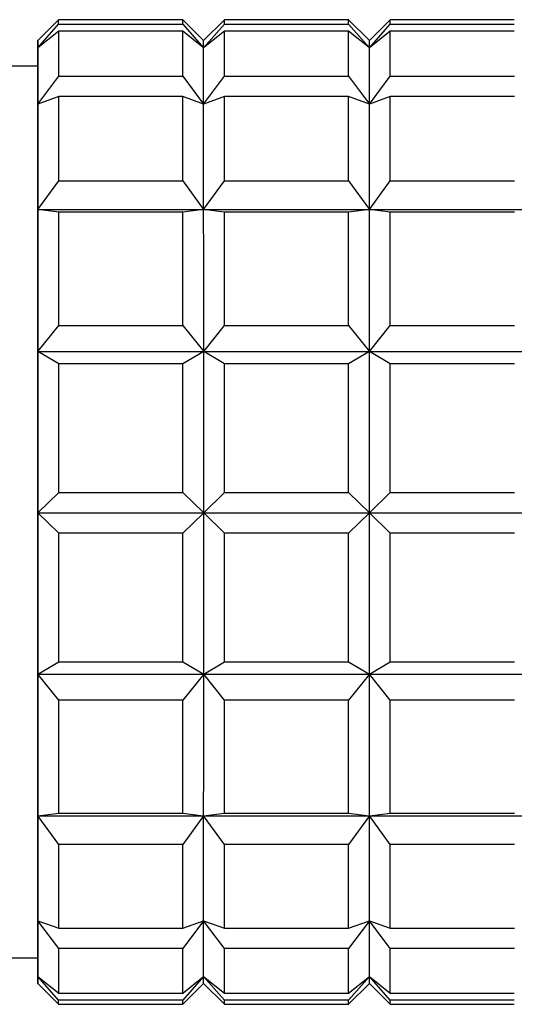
# Model space of a CAD drawing. Header units: inches. Extents: x 0.8 to 32, y -0.1 to 21.9.
# Tile 58 of 60: x 31.095 to 31.283, y 16.314 to 16.688. Entities that reach past the tile are written whole.
import ezdxf

# ---------------------------------------------------------------- set-up
doc = ezdxf.new("R2010")
doc.units = ezdxf.units.IN
doc.header["$MEASUREMENT"] = 0

msp = doc.modelspace()

# ---------------------------------------------------------------- linework, layer by layer
at = {"color": 7, "linetype": 'Continuous', "lineweight": 25}
for p, q in [((31.1094318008, 16.6878726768), (31.1015577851, 16.6799986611)), ((31.1015596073, 16.6772209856), (31.1094332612, 16.6861694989)), ((31.1566758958, 16.6878726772), (31.1094318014, 16.6878726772)), ((31.1094332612, 16.6861694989), (31.1566773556, 16.6861694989)), ((31.1645499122, 16.6799986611), (31.1566758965, 16.6878726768)), ((31.1566773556, 16.6861694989), (31.1645517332, 16.6772209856)), ((31.1724239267, 16.6878726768), (31.164549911, 16.6799986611)), ((31.1645517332, 16.6772209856), (31.1724253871, 16.6861694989)), ((31.2196680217, 16.6878726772), (31.1724239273, 16.6878726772)), ((31.1724253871, 16.6861694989), (31.2196694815, 16.6861694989)), ((31.227542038, 16.6799986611), (31.2196680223, 16.6878726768)), ((31.2196694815, 16.6861694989), (31.2275438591, 16.6772209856)), ((31.2354160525, 16.6878726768), (31.2275420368, 16.6799986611)), ((31.2275438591, 16.6772209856), (31.235417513, 16.6861694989)), ((31.2826601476, 16.6878726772), (31.2354160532, 16.6878726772)), ((31.235417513, 16.6861694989), (31.2826616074, 16.6861694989)), ((31.1094341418, 16.6834628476), (31.1015596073, 16.6772209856)), ((31.1566782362, 16.6834628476), (31.1094341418, 16.6834628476)), ((31.1645517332, 16.6772209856), (31.1566782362, 16.6834628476)), ((31.1724262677, 16.6834628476), (31.1645517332, 16.6772209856)), ((31.2196703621, 16.6834628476), (31.1724262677, 16.6834628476)), ((31.2275438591, 16.6772209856), (31.2196703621, 16.6834628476)), ((31.2354183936, 16.6834628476), (31.2275438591, 16.6772209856)), ((31.282662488, 16.6834628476), (31.2354183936, 16.6834628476)), ((31.1015577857, 16.6701561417), (30.9755735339, 16.6701561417)), ((31.1015629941, 16.6558379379), (31.1094368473, 16.6663816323)), ((31.1094368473, 16.6663816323), (31.1566809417, 16.6663816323)), ((31.1566809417, 16.6663816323), (31.16455512, 16.6558379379)), ((31.16455512, 16.6558379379), (31.1724289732, 16.6663816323)), ((31.1724289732, 16.6663816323), (31.2196730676, 16.6663816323)), ((31.2196730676, 16.6663816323), (31.2275472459, 16.6558379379)), ((31.2275472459, 16.6558379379), (31.235421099, 16.6663816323)), ((31.235421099, 16.6663816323), (31.2826651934, 16.6663816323)), ((31.1094376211, 16.6586427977), (31.1015629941, 16.6558379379)), ((31.1566817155, 16.6586427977), (31.1094376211, 16.6586427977)), ((31.16455512, 16.6558379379), (31.1566817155, 16.6586427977)), ((31.172429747, 16.6586427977), (31.16455512, 16.6558379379)), ((31.2196738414, 16.6586427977), (31.172429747, 16.6586427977)), ((31.2275472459, 16.6558379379), (31.2196738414, 16.6586427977)), ((31.2354218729, 16.6586427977), (31.2275472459, 16.6558379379)), ((31.2826659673, 16.6586427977), (31.2354218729, 16.6586427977)), ((31.1015657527, 16.6157628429), (31.1094398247, 16.6266299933)), ((31.1094398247, 16.6266299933), (31.1566839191, 16.6266299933)), ((31.1566839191, 16.6266299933), (31.1645578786, 16.6157628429)), ((31.1645578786, 16.6157628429), (31.1724319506, 16.6266299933)), ((31.1724319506, 16.6266299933), (31.219676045, 16.6266299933)), ((31.219676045, 16.6266299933), (31.2275500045, 16.6157628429)), ((31.2275500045, 16.6157628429), (31.2354240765, 16.6266299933)), ((31.2354240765, 16.6266299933), (31.2826681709, 16.6266299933)), ((31.1094403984, 16.6147923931), (31.1015657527, 16.6157628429)), ((31.1015657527, 16.6157628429), (31.1645578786, 16.6157628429)), ((31.1566844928, 16.6147923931), (31.1094403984, 16.6147923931)), ((31.1645578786, 16.6157628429), (31.1566844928, 16.6147923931)), ((31.1724325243, 16.6147923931), (31.1645578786, 16.6157628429)), ((31.1645578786, 16.6157628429), (31.2275500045, 16.6157628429)), ((31.2196766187, 16.6147923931), (31.1724325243, 16.6147923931)), ((31.2275500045, 16.6157628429), (31.2196766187, 16.6147923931)), ((31.2354246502, 16.6147923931), (31.2275500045, 16.6157628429)), ((31.2275500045, 16.6157628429), (31.2905421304, 16.6157628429)), ((31.2826687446, 16.6147923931), (31.2354246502, 16.6147923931)), ((31.1015675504, 16.5618293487), (31.1094418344, 16.5717092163)), ((31.1094418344, 16.5717092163), (31.1566859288, 16.5717092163)), ((31.1566859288, 16.5717092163), (31.1645596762, 16.5618293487)), ((31.1645596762, 16.5618293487), (31.1724339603, 16.5717092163)), ((31.1724339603, 16.5717092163), (31.2196780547, 16.5717092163)), ((31.2196780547, 16.5717092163), (31.2275518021, 16.5618293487)), ((31.2275518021, 16.5618293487), (31.2354260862, 16.5717092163)), ((31.2354260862, 16.5717092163), (31.2826701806, 16.5717092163)), ((31.1094421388, 16.5572006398), (31.1015675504, 16.5618293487)), ((31.1015675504, 16.5618293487), (31.1645596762, 16.5618293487)), ((31.1645596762, 16.5618293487), (31.1566862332, 16.5572006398)), ((31.1724342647, 16.5572006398), (31.1645596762, 16.5618293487)), ((31.1645596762, 16.5618293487), (31.2275518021, 16.5618293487)), ((31.2275518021, 16.5618293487), (31.2196783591, 16.5572006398)), ((31.2354263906, 16.5572006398), (31.2275518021, 16.5618293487)), ((31.2275518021, 16.5618293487), (31.290543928, 16.5618293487)), ((31.1566862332, 16.5572006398), (31.1094421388, 16.5572006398)), ((31.2196783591, 16.5572006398), (31.1724342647, 16.5572006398)), ((31.282670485, 16.5572006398), (31.2354263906, 16.5572006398)), ((31.1015681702, 16.5005426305), (31.109442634, 16.5082435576)), ((31.109442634, 16.5082435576), (31.1566867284, 16.5082435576)), ((31.1566867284, 16.5082435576), (31.1645602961, 16.5005426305)), ((31.1645602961, 16.5005426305), (31.1724347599, 16.5082435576)), ((31.1724347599, 16.5082435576), (31.2196788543, 16.5082435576)), ((31.2196788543, 16.5082435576), (31.227552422, 16.5005426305)), ((31.227552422, 16.5005426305), (31.2354268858, 16.5082435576)), ((31.2354268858, 16.5082435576), (31.2826709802, 16.5082435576)), ((31.1094426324, 16.4928139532), (31.1015681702, 16.5005426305)), ((31.1015681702, 16.5005426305), (31.1645602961, 16.5005426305)), ((31.1645602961, 16.5005426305), (31.1566867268, 16.4928139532)), ((31.1724347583, 16.4928139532), (31.1645602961, 16.5005426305)), ((31.1645602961, 16.5005426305), (31.227552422, 16.5005426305)), ((31.227552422, 16.5005426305), (31.2196788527, 16.4928139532)), ((31.2354268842, 16.4928139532), (31.227552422, 16.5005426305)), ((31.227552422, 16.5005426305), (31.2905445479, 16.5005426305)), ((31.1566867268, 16.4928139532), (31.1094426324, 16.4928139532)), ((31.2196788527, 16.4928139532), (31.1724347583, 16.4928139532)), ((31.2826709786, 16.4928139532), (31.2354268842, 16.4928139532)), ((31.1015675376, 16.4392947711), (31.109442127, 16.4438879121)), ((31.109442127, 16.4438879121), (31.1566862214, 16.4438879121)), ((31.1566862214, 16.4438879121), (31.1645596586, 16.439294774)), ((31.1645596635, 16.4392947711), (31.1724342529, 16.4438879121)), ((31.1724342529, 16.4438879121), (31.2196783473, 16.4438879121)), ((31.2196783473, 16.4438879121), (31.2275517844, 16.439294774)), ((31.2275517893, 16.4392947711), (31.2354263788, 16.4438879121)), ((31.2354263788, 16.4438879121), (31.2826704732, 16.4438879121)), ((31.1015675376, 16.4392947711), (31.1645596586, 16.439294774)), ((31.1094418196, 16.4293983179), (31.1015675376, 16.4392947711)), ((31.1645596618, 16.439294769), (31.156685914, 16.4293983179)), ((31.1645596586, 16.439294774), (31.2275517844, 16.439294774)), ((31.1724339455, 16.4293983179), (31.1645596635, 16.4392947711)), ((31.2275517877, 16.439294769), (31.2196780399, 16.4293983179)), ((31.2275517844, 16.439294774), (31.2905439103, 16.439294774)), ((31.2354260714, 16.4293983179), (31.2275517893, 16.4392947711)), ((31.156685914, 16.4293983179), (31.1094418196, 16.4293983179)), ((31.2196780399, 16.4293983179), (31.1724339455, 16.4293983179)), ((31.2826701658, 16.4293983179), (31.2354260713, 16.4293983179)), ((31.1015657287, 16.3854731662), (31.1094403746, 16.3864045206)), ((31.1094403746, 16.3864045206), (31.156684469, 16.3864045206)), ((31.156684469, 16.3864045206), (31.1645578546, 16.3854731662)), ((31.1645578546, 16.3854731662), (31.1724325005, 16.3864045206)), ((31.1724325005, 16.3864045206), (31.2196765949, 16.3864045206)), ((31.2196765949, 16.3864045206), (31.2275499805, 16.3854731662)), ((31.2275499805, 16.3854731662), (31.2354246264, 16.3864045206)), ((31.2354246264, 16.3864045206), (31.2826687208, 16.3864045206)), ((31.1015657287, 16.3854731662), (31.1645578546, 16.3854731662)), ((31.1094397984, 16.3746025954), (31.1015657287, 16.3854731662)), ((31.1645578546, 16.3854731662), (31.1566838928, 16.3746025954)), ((31.1645578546, 16.3854731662), (31.2275499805, 16.3854731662)), ((31.1724319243, 16.3746025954), (31.1645578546, 16.3854731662)), ((31.2275499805, 16.3854731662), (31.2196760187, 16.3746025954)), ((31.2275499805, 16.3854731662), (31.2905421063, 16.3854731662)), ((31.2354240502, 16.3746025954), (31.2275499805, 16.3854731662)), ((31.1566838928, 16.3746025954), (31.1094397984, 16.3746025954)), ((31.2196760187, 16.3746025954), (31.1724319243, 16.3746025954)), ((31.2826681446, 16.3746025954), (31.2354240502, 16.3746025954)), ((31.1015629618, 16.3455694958), (31.1094375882, 16.3427267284)), ((31.1094368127, 16.3350359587), (31.1015629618, 16.3455694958)), ((31.1645550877, 16.3455694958), (31.1566809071, 16.3350359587)), ((31.1566816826, 16.3427267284), (31.1645550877, 16.3455694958)), ((31.1645550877, 16.3455694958), (31.172429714, 16.3427267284)), ((31.1724289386, 16.3350359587), (31.1645550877, 16.3455694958)), ((31.2275472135, 16.3455694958), (31.219673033, 16.3350359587)), ((31.2196738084, 16.3427267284), (31.2275472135, 16.3455694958)), ((31.2275472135, 16.3455694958), (31.2354218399, 16.3427267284)), ((31.2354210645, 16.3350359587), (31.2275472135, 16.3455694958)), ((31.1094375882, 16.3427267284), (31.1566816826, 16.3427267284)), ((31.172429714, 16.3427267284), (31.2196738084, 16.3427267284)), ((31.2354218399, 16.3427267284), (31.2826659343, 16.3427267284)), ((31.1566809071, 16.3350359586), (31.1094368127, 16.3350359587)), ((31.219673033, 16.3350359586), (31.1724289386, 16.3350359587)), ((31.2826651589, 16.3350359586), (31.2354210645, 16.3350359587)), ((30.9755735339, 16.3315734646), (31.1015577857, 16.3315734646)), ((31.1015595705, 16.3243967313), (31.1094341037, 16.3181227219)), ((31.1094332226, 16.3154707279), (31.1015595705, 16.3243967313)), ((31.1645516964, 16.3243967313), (31.156677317, 16.3154707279)), ((31.1566781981, 16.3181227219), (31.1645516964, 16.3243967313)), ((31.1645516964, 16.3243967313), (31.1724262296, 16.3181227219)), ((31.1724253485, 16.3154707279), (31.1645516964, 16.3243967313)), ((31.2275438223, 16.3243967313), (31.2196694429, 16.3154707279)), ((31.219670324, 16.3181227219), (31.2275438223, 16.3243967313)), ((31.2275438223, 16.3243967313), (31.2354183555, 16.3181227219)), ((31.2354174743, 16.3154707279), (31.2275438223, 16.3243967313)), ((31.1015577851, 16.3217309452), (31.1094318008, 16.3138569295)), ((31.1566758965, 16.3138569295), (31.1645499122, 16.3217309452)), ((31.164549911, 16.3217309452), (31.1724239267, 16.3138569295)), ((31.2196680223, 16.3138569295), (31.227542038, 16.3217309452)), ((31.2275420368, 16.3217309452), (31.2354160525, 16.3138569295)), ((31.156677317, 16.3154707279), (31.1094332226, 16.3154707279)), ((31.1094341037, 16.3181227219), (31.1566781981, 16.3181227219)), ((31.2196694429, 16.3154707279), (31.1724253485, 16.3154707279)), ((31.1724262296, 16.3181227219), (31.219670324, 16.3181227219)), ((31.2826615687, 16.3154707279), (31.2354174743, 16.3154707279)), ((31.2354183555, 16.3181227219), (31.2826624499, 16.3181227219)), ((31.1094318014, 16.3138569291), (31.1566758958, 16.3138569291)), ((31.1724239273, 16.3138569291), (31.2196680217, 16.3138569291)), ((31.2354160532, 16.3138569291), (31.2826601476, 16.3138569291))]:
    msp.add_line(p, q, dxfattribs=at)
at = {"color": 7, "linetype": 'Continuous', "lineweight": 25, "flags": 128}
for points in [[(31.1094368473, 16.6663816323), (31.1094365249, 16.6691891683), (31.1094361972, 16.6718098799), (31.1094358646, 16.6742408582), (31.1094355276, 16.6764794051), (31.1094351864, 16.6785230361), (31.1094348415, 16.680369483), (31.1094344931, 16.6820166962), (31.1094341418, 16.6834628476)], [(31.1566809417, 16.6663816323), (31.1566806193, 16.6691891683), (31.1566802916, 16.6718098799), (31.156679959, 16.6742408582), (31.156679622, 16.6764794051), (31.1566792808, 16.6785230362), (31.1566789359, 16.680369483), (31.1566785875, 16.6820166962), (31.1566782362, 16.6834628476)], [(31.1724289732, 16.6663816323), (31.1724286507, 16.6691891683), (31.1724283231, 16.6718098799), (31.1724279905, 16.6742408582), (31.1724276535, 16.6764794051), (31.1724273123, 16.6785230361), (31.1724269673, 16.680369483), (31.172426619, 16.6820166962), (31.1724262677, 16.6834628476)], [(31.2196730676, 16.6663816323), (31.2196727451, 16.6691891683), (31.2196724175, 16.6718098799), (31.2196720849, 16.6742408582), (31.2196717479, 16.6764794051), (31.2196714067, 16.6785230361), (31.2196710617, 16.680369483), (31.2196707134, 16.6820166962), (31.2196703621, 16.6834628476)], [(31.235421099, 16.6663816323), (31.2354207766, 16.6691891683), (31.2354204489, 16.6718098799), (31.2354201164, 16.6742408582), (31.2354197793, 16.6764794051), (31.2354194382, 16.6785230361), (31.2354190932, 16.680369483), (31.2354187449, 16.6820166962), (31.2354183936, 16.6834628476)], [(31.1015560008, 16.677332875), (31.1015564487, 16.6785079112), (31.1015568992, 16.6793447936), (31.1015573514, 16.6798419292), (31.1015578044, 16.6799983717), (31.1015582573, 16.6798138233), (31.1015587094, 16.6792886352), (31.1015591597, 16.6784238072), (31.1015596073, 16.6772209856)], [(31.1645517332, 16.6772209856), (31.1645512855, 16.6784238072), (31.1645508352, 16.6792886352), (31.1645503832, 16.6798138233), (31.1645499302, 16.6799983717), (31.1645499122, 16.6799986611)], [(31.2275438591, 16.6772209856), (31.2275434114, 16.6784238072), (31.2275429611, 16.6792886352), (31.2275425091, 16.6798138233), (31.2275420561, 16.6799983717), (31.227542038, 16.6799986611)], [(31.1015543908, 16.6701561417), (31.1015546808, 16.6718044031), (31.101555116, 16.6739779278), (31.1015555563, 16.6758219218), (31.1015560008, 16.677332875)], [(31.1015596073, 16.6772209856), (31.1015600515, 16.6756824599), (31.1015604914, 16.673811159), (31.1015609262, 16.6716106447), (31.101561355, 16.6690851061), (31.1015617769, 16.6662393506), (31.1015621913, 16.6630787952), (31.1015625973, 16.6596094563), (31.1015629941, 16.6558379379)], [(31.16455512, 16.6558379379), (31.1645547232, 16.6596094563), (31.1645543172, 16.6630787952), (31.1645539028, 16.6662393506), (31.1645534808, 16.6690851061), (31.1645530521, 16.6716106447), (31.1645526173, 16.673811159), (31.1645521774, 16.6756824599), (31.1645517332, 16.6772209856)], [(31.2275472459, 16.6558379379), (31.2275468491, 16.6596094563), (31.2275464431, 16.6630787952), (31.2275460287, 16.6662393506), (31.2275456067, 16.6690851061), (31.2275451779, 16.6716106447), (31.2275447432, 16.673811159), (31.2275443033, 16.6756824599), (31.2275438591, 16.6772209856)], [(31.1015611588, 16.6598422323), (31.1015587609, 16.6693181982), (31.1015577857, 16.6701561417)], [(31.1015577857, 16.3315734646), (31.1015580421, 16.3316312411), (31.1015604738, 16.3380478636), (31.1015627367, 16.3546948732), (31.1015646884, 16.380526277), (31.1015662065, 16.4139189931), (31.1015671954, 16.4527748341), (31.1015675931, 16.4946523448), (31.1015673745, 16.5369202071), (31.1015665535, 16.5769225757), (31.1015651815, 16.6121459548), (31.1015633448, 16.6403771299), (31.1015611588, 16.6598422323)], [(31.1015629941, 16.6558379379), (31.101563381, 16.6517714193), (31.1015637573, 16.6474176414), (31.1015641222, 16.6427848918), (31.101564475, 16.6378819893), (31.1015648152, 16.6327182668), (31.1015651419, 16.6273035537), (31.1015654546, 16.6216481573), (31.1015657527, 16.6157628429)], [(31.1094398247, 16.6266299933), (31.1094395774, 16.631170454), (31.1094393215, 16.6355662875), (31.1094390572, 16.6398126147), (31.1094387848, 16.6439047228), (31.1094385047, 16.6478380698), (31.1094382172, 16.65160829), (31.1094379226, 16.655211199), (31.1094376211, 16.6586427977)], [(31.1566839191, 16.6266299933), (31.1566836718, 16.631170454), (31.1566834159, 16.6355662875), (31.1566831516, 16.6398126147), (31.1566828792, 16.6439047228), (31.1566825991, 16.6478380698), (31.1566823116, 16.65160829), (31.156682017, 16.655211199), (31.1566817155, 16.6586427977)], [(31.1645578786, 16.6157628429), (31.1645575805, 16.6216481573), (31.1645572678, 16.6273035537), (31.164556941, 16.6327182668), (31.1645566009, 16.6378819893), (31.1645562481, 16.6427848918), (31.1645558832, 16.6474176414), (31.1645555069, 16.6517714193), (31.16455512, 16.6558379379)], [(31.1724319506, 16.6266299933), (31.1724317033, 16.631170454), (31.1724314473, 16.6355662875), (31.1724311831, 16.6398126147), (31.1724309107, 16.6439047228), (31.1724306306, 16.6478380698), (31.1724303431, 16.65160829), (31.1724300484, 16.655211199), (31.172429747, 16.6586427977)], [(31.219676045, 16.6266299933), (31.2196757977, 16.631170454), (31.2196755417, 16.6355662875), (31.2196752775, 16.6398126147), (31.2196750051, 16.6439047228), (31.219674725, 16.6478380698), (31.2196744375, 16.65160829), (31.2196741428, 16.655211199), (31.2196738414, 16.6586427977)], [(31.2275500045, 16.6157628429), (31.2275497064, 16.6216481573), (31.2275493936, 16.6273035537), (31.2275490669, 16.6327182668), (31.2275487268, 16.6378819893), (31.227548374, 16.6427848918), (31.2275480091, 16.6474176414), (31.2275476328, 16.6517714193), (31.2275472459, 16.6558379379)], [(31.2354240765, 16.6266299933), (31.2354238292, 16.631170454), (31.2354235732, 16.6355662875), (31.2354233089, 16.6398126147), (31.2354230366, 16.6439047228), (31.2354227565, 16.6478380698), (31.235422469, 16.65160829), (31.2354221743, 16.655211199), (31.2354218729, 16.6586427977)], [(31.1015657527, 16.6157628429), (31.1015660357, 16.6096588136), (31.1015663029, 16.6033476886), (31.101566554, 16.5968414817), (31.1015667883, 16.5901525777), (31.1015670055, 16.5832937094), (31.1015672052, 16.5762779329), (31.1015673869, 16.5691186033), (31.1015675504, 16.5618293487)], [(31.1094418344, 16.5717092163), (31.1094416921, 16.5774349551), (31.1094415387, 16.5830757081), (31.1094413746, 16.5886252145), (31.1094411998, 16.5940773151), (31.1094410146, 16.5994259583), (31.1094408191, 16.6046652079), (31.1094406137, 16.6097892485), (31.1094403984, 16.6147923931)], [(31.1566859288, 16.5717092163), (31.1566857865, 16.5774349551), (31.1566856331, 16.5830757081), (31.156685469, 16.5886252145), (31.1566852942, 16.5940773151), (31.156685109, 16.5994259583), (31.1566849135, 16.6046652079), (31.1566847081, 16.6097892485), (31.1566844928, 16.6147923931)], [(31.1645596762, 16.5618293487), (31.1645595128, 16.5691186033), (31.1645593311, 16.5762779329), (31.1645591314, 16.5832937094), (31.1645589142, 16.5901525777), (31.1645586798, 16.5968414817), (31.1645584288, 16.6033476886), (31.1645581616, 16.6096588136), (31.1645578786, 16.6157628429)], [(31.1724339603, 16.5717092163), (31.1724338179, 16.5774349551), (31.1724336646, 16.5830757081), (31.1724335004, 16.5886252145), (31.1724333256, 16.5940773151), (31.1724331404, 16.5994259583), (31.172432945, 16.6046652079), (31.1724327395, 16.6097892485), (31.1724325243, 16.6147923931)], [(31.2196780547, 16.5717092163), (31.2196779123, 16.5774349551), (31.219677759, 16.5830757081), (31.2196775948, 16.5886252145), (31.21967742, 16.5940773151), (31.2196772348, 16.5994259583), (31.2196770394, 16.6046652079), (31.2196768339, 16.6097892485), (31.2196766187, 16.6147923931)], [(31.2275518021, 16.5618293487), (31.2275516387, 16.5691186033), (31.2275514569, 16.5762779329), (31.2275512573, 16.5832937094), (31.2275510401, 16.5901525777), (31.2275508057, 16.5968414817), (31.2275505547, 16.6033476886), (31.2275502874, 16.6096588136), (31.2275500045, 16.6157628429)], [(31.2354260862, 16.5717092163), (31.2354259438, 16.5774349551), (31.2354257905, 16.5830757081), (31.2354256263, 16.5886252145), (31.2354254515, 16.5940773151), (31.2354252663, 16.5994259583), (31.2354250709, 16.6046652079), (31.2354248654, 16.6097892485), (31.2354246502, 16.6147923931)], [(31.1015675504, 16.5618293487), (31.1015676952, 16.5544240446), (31.1015678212, 16.5469167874), (31.1015679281, 16.5393218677), (31.1015680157, 16.5316537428), (31.1015680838, 16.5239270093), (31.1015681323, 16.5161563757), (31.1015681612, 16.5083566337), (31.1015681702, 16.5005426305)], [(31.1645602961, 16.5005426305), (31.1645602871, 16.5083566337), (31.1645602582, 16.5161563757), (31.1645602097, 16.5239270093), (31.1645601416, 16.5316537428), (31.164560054, 16.5393218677), (31.1645599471, 16.5469167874), (31.1645598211, 16.5544240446), (31.1645596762, 16.5618293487)], [(31.227552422, 16.5005426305), (31.2275524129, 16.5083566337), (31.2275523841, 16.5161563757), (31.2275523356, 16.5239270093), (31.2275522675, 16.5316537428), (31.2275521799, 16.5393218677), (31.227552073, 16.5469167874), (31.227551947, 16.5544240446), (31.2275518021, 16.5618293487)], [(31.109442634, 16.5082435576), (31.1094426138, 16.5144639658), (31.1094425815, 16.5206692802), (31.1094425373, 16.5268526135), (31.1094424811, 16.5330071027), (31.1094424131, 16.539125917), (31.1094423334, 16.5452022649), (31.1094422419, 16.5512294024), (31.1094421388, 16.5572006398)], [(31.1566867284, 16.5082435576), (31.1566867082, 16.5144639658), (31.1566866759, 16.5206692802), (31.1566866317, 16.5268526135), (31.1566865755, 16.5330071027), (31.1566865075, 16.539125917), (31.1566864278, 16.5452022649), (31.1566863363, 16.5512294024), (31.1566862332, 16.5572006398)], [(31.1724347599, 16.5082435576), (31.1724347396, 16.5144639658), (31.1724347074, 16.5206692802), (31.1724346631, 16.5268526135), (31.172434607, 16.5330071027), (31.172434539, 16.539125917), (31.1724344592, 16.5452022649), (31.1724343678, 16.5512294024), (31.1724342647, 16.5572006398)], [(31.2196788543, 16.5082435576), (31.219678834, 16.5144639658), (31.2196788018, 16.5206692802), (31.2196787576, 16.5268526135), (31.2196787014, 16.5330071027), (31.2196786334, 16.539125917), (31.2196785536, 16.5452022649), (31.2196784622, 16.5512294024), (31.2196783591, 16.5572006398)], [(31.2354268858, 16.5082435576), (31.2354268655, 16.5144639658), (31.2354268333, 16.5206692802), (31.235426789, 16.5268526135), (31.2354267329, 16.5330071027), (31.2354266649, 16.539125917), (31.2354265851, 16.5452022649), (31.2354264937, 16.5512294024), (31.2354263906, 16.5572006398)], [(31.1015681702, 16.5005426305), (31.1015681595, 16.4927292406), (31.1015681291, 16.4849313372), (31.101568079, 16.4771637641), (31.1015680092, 16.4694413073), (31.10156792, 16.4617786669), (31.1015678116, 16.4541904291), (31.101567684, 16.4466910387), (31.1015675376, 16.4392947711)], [(31.1645596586, 16.439294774), (31.164559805, 16.4466910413), (31.1645599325, 16.4541904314), (31.164560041, 16.4617786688), (31.1645601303, 16.4694413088), (31.1645602, 16.4771637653), (31.1645602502, 16.484931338), (31.1645602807, 16.492729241), (31.1645602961, 16.5005426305)], [(31.2275517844, 16.439294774), (31.2275519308, 16.4466910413), (31.2275520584, 16.4541904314), (31.2275521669, 16.4617786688), (31.2275522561, 16.4694413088), (31.2275523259, 16.4771637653), (31.2275523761, 16.484931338), (31.2275524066, 16.492729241), (31.227552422, 16.5005426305)], [(31.109442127, 16.4438879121), (31.1094422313, 16.4498527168), (31.109442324, 16.4558741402), (31.1094424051, 16.461945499), (31.1094424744, 16.4680600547), (31.1094425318, 16.4742110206), (31.1094425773, 16.4803915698), (31.1094426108, 16.4865948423), (31.1094426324, 16.4928139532)], [(31.1566862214, 16.4438879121), (31.1566863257, 16.4498527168), (31.1566864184, 16.4558741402), (31.1566864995, 16.461945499), (31.1566865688, 16.4680600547), (31.1566866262, 16.4742110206), (31.1566866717, 16.4803915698), (31.1566867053, 16.4865948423), (31.1566867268, 16.4928139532)], [(31.1724342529, 16.4438879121), (31.1724343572, 16.4498527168), (31.1724344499, 16.4558741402), (31.172434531, 16.461945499), (31.1724346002, 16.4680600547), (31.1724346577, 16.4742110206), (31.1724347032, 16.4803915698), (31.1724347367, 16.4865948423), (31.1724347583, 16.4928139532)], [(31.2196783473, 16.4438879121), (31.2196784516, 16.4498527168), (31.2196785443, 16.4558741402), (31.2196786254, 16.461945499), (31.2196786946, 16.4680600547), (31.2196787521, 16.4742110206), (31.2196787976, 16.4803915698), (31.2196788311, 16.4865948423), (31.2196788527, 16.4928139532)], [(31.2354263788, 16.4438879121), (31.2354264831, 16.4498527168), (31.2354265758, 16.4558741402), (31.2354266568, 16.461945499), (31.2354267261, 16.4680600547), (31.2354267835, 16.4742110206), (31.2354268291, 16.4803915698), (31.2354268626, 16.4865948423), (31.2354268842, 16.4928139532)], [(31.1015675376, 16.4392947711), (31.1015673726, 16.4320157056), (31.1015671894, 16.4248676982), (31.1015669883, 16.4178643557), (31.1015667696, 16.4110190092), (31.1015665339, 16.4043446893), (31.1015662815, 16.3978541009), (31.1015660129, 16.3915595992), (31.1015657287, 16.3854731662)], [(31.1645578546, 16.3854731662), (31.1645581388, 16.3915595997), (31.1645584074, 16.3978541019), (31.1645586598, 16.4043446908), (31.1645588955, 16.4110190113), (31.1645591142, 16.4178643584), (31.1645593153, 16.4248677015), (31.1645594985, 16.4320157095), (31.1645596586, 16.439294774)], [(31.2275499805, 16.3854731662), (31.2275502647, 16.3915595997), (31.2275505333, 16.3978541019), (31.2275507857, 16.4043446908), (31.2275510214, 16.4110190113), (31.22755124, 16.4178643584), (31.2275514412, 16.4248677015), (31.2275516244, 16.4320157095), (31.2275517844, 16.439294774)], [(31.1094403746, 16.3864045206), (31.1094405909, 16.3913942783), (31.1094407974, 16.3965055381), (31.1094409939, 16.401732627), (31.1094411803, 16.4070697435), (31.1094413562, 16.4125109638), (31.1094415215, 16.4180502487), (31.109441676, 16.4236814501), (31.1094418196, 16.4293983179)], [(31.156684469, 16.3864045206), (31.1566846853, 16.3913942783), (31.1566848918, 16.3965055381), (31.1566850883, 16.401732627), (31.1566852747, 16.4070697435), (31.1566854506, 16.4125109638), (31.1566856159, 16.4180502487), (31.1566857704, 16.4236814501), (31.156685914, 16.4293983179)], [(31.1724325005, 16.3864045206), (31.1724327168, 16.3913942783), (31.1724329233, 16.3965055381), (31.1724331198, 16.401732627), (31.1724333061, 16.4070697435), (31.1724334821, 16.4125109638), (31.1724336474, 16.4180502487), (31.1724338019, 16.4236814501), (31.1724339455, 16.4293983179)], [(31.2196765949, 16.3864045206), (31.2196768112, 16.3913942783), (31.2196770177, 16.3965055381), (31.2196772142, 16.401732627), (31.2196774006, 16.4070697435), (31.2196775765, 16.4125109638), (31.2196777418, 16.4180502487), (31.2196778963, 16.4236814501), (31.2196780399, 16.4293983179)], [(31.2354246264, 16.3864045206), (31.2354248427, 16.3913942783), (31.2354250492, 16.3965055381), (31.2354252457, 16.401732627), (31.235425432, 16.4070697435), (31.2354256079, 16.4125109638), (31.2354257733, 16.4180502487), (31.2354259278, 16.4236814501), (31.2354260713, 16.4293983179)], [(31.1015657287, 16.3854731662), (31.1015654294, 16.3796063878), (31.1015651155, 16.3739704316), (31.1015647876, 16.3685760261), (31.1015644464, 16.3634334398), (31.1015640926, 16.3585524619), (31.1015637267, 16.3539423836), (31.1015633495, 16.3496119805), (31.1015629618, 16.3455694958)], [(31.1645550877, 16.3455694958), (31.1645554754, 16.3496119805), (31.1645558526, 16.3539423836), (31.1645562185, 16.3585524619), (31.1645565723, 16.3634334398), (31.1645569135, 16.3685760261), (31.1645572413, 16.3739704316), (31.1645575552, 16.3796063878), (31.1645578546, 16.3854731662)], [(31.2275472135, 16.3455694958), (31.2275476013, 16.3496119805), (31.2275479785, 16.3539423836), (31.2275483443, 16.3585524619), (31.2275486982, 16.3634334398), (31.2275490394, 16.3685760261), (31.2275493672, 16.3739704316), (31.2275496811, 16.3796063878), (31.2275499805, 16.3854731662)], [(31.1094375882, 16.3427267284), (31.1094378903, 16.3461396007), (31.1094381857, 16.3497242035), (31.109438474, 16.3534765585), (31.109438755, 16.3573925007), (31.1094390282, 16.361467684), (31.1094392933, 16.3656975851), (31.1094395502, 16.3700775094), (31.1094397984, 16.3746025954)], [(31.1566816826, 16.3427267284), (31.1566819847, 16.3461396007), (31.1566822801, 16.3497242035), (31.1566825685, 16.3534765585), (31.1566828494, 16.3573925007), (31.1566831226, 16.361467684), (31.1566833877, 16.3656975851), (31.1566836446, 16.3700775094), (31.1566838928, 16.3746025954)], [(31.172429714, 16.3427267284), (31.1724300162, 16.3461396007), (31.1724303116, 16.3497242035), (31.1724305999, 16.3534765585), (31.1724308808, 16.3573925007), (31.172431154, 16.361467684), (31.1724314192, 16.3656975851), (31.1724316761, 16.3700775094), (31.1724319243, 16.3746025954)], [(31.2196738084, 16.3427267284), (31.2196741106, 16.3461396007), (31.219674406, 16.3497242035), (31.2196746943, 16.3534765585), (31.2196749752, 16.3573925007), (31.2196752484, 16.361467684), (31.2196755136, 16.3656975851), (31.2196757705, 16.3700775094), (31.2196760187, 16.3746025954)], [(31.2354218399, 16.3427267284), (31.2354221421, 16.3461396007), (31.2354224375, 16.3497242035), (31.2354227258, 16.3534765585), (31.2354230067, 16.3573925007), (31.2354232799, 16.361467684), (31.2354235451, 16.3656975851), (31.2354238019, 16.3700775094), (31.2354240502, 16.3746025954)], [(31.1015629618, 16.3455694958), (31.1015625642, 16.3418226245), (31.1015621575, 16.338378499), (31.1015617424, 16.3352436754), (31.1015613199, 16.3324241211), (31.1015608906, 16.3299252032), (31.1015604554, 16.3277516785), (31.1015600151, 16.3259076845), (31.1015595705, 16.3243967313)], [(31.1645516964, 16.3243967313), (31.164552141, 16.3259076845), (31.1645525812, 16.3277516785), (31.1645530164, 16.3299252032), (31.1645534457, 16.3324241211), (31.1645538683, 16.3352436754), (31.1645542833, 16.338378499), (31.1645546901, 16.3418226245), (31.1645550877, 16.3455694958)], [(31.2275438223, 16.3243967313), (31.2275442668, 16.3259076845), (31.2275447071, 16.3277516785), (31.2275451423, 16.3299252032), (31.2275455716, 16.3324241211), (31.2275459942, 16.3352436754), (31.2275464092, 16.338378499), (31.2275468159, 16.3418226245), (31.2275472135, 16.3455694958)], [(31.1094341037, 16.3181227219), (31.1094344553, 16.319547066), (31.109434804, 16.3211726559), (31.1094351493, 16.3229976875), (31.1094354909, 16.3250201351), (31.1094358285, 16.327237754), (31.1094361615, 16.3296480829), (31.1094364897, 16.3322484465), (31.1094368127, 16.3350359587)], [(31.1566781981, 16.3181227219), (31.1566785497, 16.319547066), (31.1566788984, 16.3211726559), (31.1566792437, 16.3229976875), (31.1566795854, 16.3250201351), (31.1566799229, 16.327237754), (31.1566802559, 16.3296480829), (31.1566805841, 16.3322484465), (31.1566809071, 16.3350359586)], [(31.1724262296, 16.3181227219), (31.1724265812, 16.319547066), (31.1724269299, 16.3211726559), (31.1724272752, 16.3229976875), (31.1724276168, 16.3250201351), (31.1724279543, 16.327237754), (31.1724282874, 16.3296480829), (31.1724286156, 16.3322484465), (31.1724289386, 16.3350359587)], [(31.219670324, 16.3181227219), (31.2196706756, 16.319547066), (31.2196710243, 16.3211726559), (31.2196713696, 16.3229976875), (31.2196717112, 16.3250201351), (31.2196720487, 16.327237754), (31.2196723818, 16.3296480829), (31.21967271, 16.3322484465), (31.219673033, 16.3350359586)], [(31.2354183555, 16.3181227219), (31.2354187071, 16.319547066), (31.2354190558, 16.3211726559), (31.2354194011, 16.3229976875), (31.2354197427, 16.3250201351), (31.2354200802, 16.327237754), (31.2354204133, 16.3296480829), (31.2354207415, 16.3322484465), (31.2354210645, 16.3350359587)], [(31.101555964, 16.3245086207), (31.1015555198, 16.3260471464), (31.1015550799, 16.3279184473), (31.1015546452, 16.3301189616), (31.1015543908, 16.3315734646)], [(31.1015595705, 16.3243967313), (31.1015591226, 16.3232216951), (31.1015586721, 16.3223848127), (31.10155822, 16.3218876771), (31.101557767, 16.3217312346), (31.1015573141, 16.321915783), (31.101556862, 16.3224409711), (31.1015564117, 16.3233057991), (31.101555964, 16.3245086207)]]:
    msp.add_lwpolyline(points, dxfattribs=at)
at = {"color": 7, "linetype": 'Continuous', "lineweight": 25}
for centre, radius, start, end in [((30.5616033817, 16.6865513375), 0.5478300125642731, 359.960064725, 0.1381947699), ((30.6072322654, 16.6865503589), 0.5494452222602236, 359.9602841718, 0.1378905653), ((30.6245955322, 16.6865513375), 0.5478299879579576, 359.9600647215, 0.1381947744), ((30.670223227, 16.6865503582), 0.54944638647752, 359.9602843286, 0.1378903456), ((30.6875876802, 16.6865513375), 0.5478299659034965, 359.9600647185, 0.1381947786), ((29.6136915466, 16.3241018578), 1.550860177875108, 359.912407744, 0.0108939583), ((29.6766831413, 16.3241018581), 1.55086070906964, 359.912407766, 0.0108939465), ((30.3984535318, 16.3152902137), 0.7109797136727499, 359.8844957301, 0.0145471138), ((30.443864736, 16.3152912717), 0.7128126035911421, 359.8847076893, 0.0144246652), ((30.4614456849, 16.3152902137), 0.710979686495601, 359.8844957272, 0.0145471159), ((30.5068558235, 16.3152912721), 0.7128136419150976, 359.8847078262, 0.0144246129), ((30.5244378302, 16.3152902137), 0.7109796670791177, 359.8844957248, 0.0145471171)]:
    msp.add_arc(centre, radius, start, end, dxfattribs=at)

doc.saveas('drawing.dxf')
